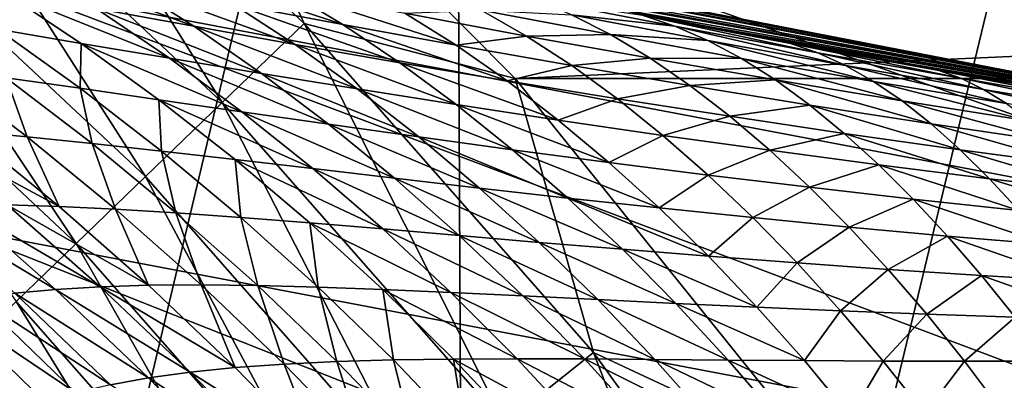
# Model space of a CAD drawing. Header units: metres. Extents: x -105 to 105, y -68 to 103.
# Tile 227 of 256: x -4.996 to -3.83, y 22.013 to 22.44. Entities that reach past the tile are written whole.
import ezdxf

# ---------------------------------------------------------------- set-up
doc = ezdxf.new("R2010")
doc.units = ezdxf.units.M
doc.layers.add('solid_FIT-BATH-150_SW0001', color=7, linetype='CONTINUOUS')
doc.layers.add('solid_FIT-BATH-150_SW0001_01', color=7, linetype='CONTINUOUS')

msp = doc.modelspace()

# ---------------------------------------------------------------- linework, layer by layer
at = {"layer": 'solid_FIT-BATH-150_SW0001'}
for points in [[(-3.410368, 22.298864, 43.296501), (-5.089828, 22.625893, 43.296501), (-4.931117, 24.387806, 43.296501)], [(-3.410368, 22.298864, 43.296501), (-4.931117, 24.387806, 43.296501), (-3.305647, 24.054239, 43.296501)], [(-5.363842, 23.522774, -17.098143), (-4.481039, 23.527409, -17.149679), (-5.343644, 19.89761, -16.369928)], [(-4.481039, 23.527409, -17.149679), (-4.464282, 19.901892, -16.419725), (-5.343644, 19.89761, -16.369928)], [(-4.481039, 23.527409, -17.149679), (-3.590696, 23.530645, -17.185349), (-4.464282, 19.901892, -16.419725)], [(-3.590696, 23.530645, -17.185349), (-3.577376, 19.904884, -16.454187), (-4.464282, 19.901892, -16.419725)], [(-4.956117, 22.729649, 17.939434), (-3.328689, 22.419733, 17.93647), (-4.910775, 22.939663, 18.328012)], [(-3.328689, 22.419733, 17.93647), (-3.298909, 22.632452, 18.324991), (-4.910775, 22.939663, 18.328012)], [(-5.125217, 22.689081, 72.748207), (-4.756099, 22.342155, 72.748207), (-5.0377, 22.791647, 72.784348)], [(-5.0377, 22.791647, 72.784348), (-4.65915, 22.435856, 72.784348), (-4.816203, 22.781504, 72.796501)], [(-4.756099, 22.342155, 72.748207), (-4.65915, 22.435856, 72.784348), (-5.0377, 22.791647, 72.784348)], [(-4.65915, 22.435856, 72.784348), (-4.409084, 22.370642, 72.796501), (-4.816203, 22.781504, 72.796501)], [(-5.010462, 22.47994, 17.577913), (-3.364504, 22.166777, 17.574993), (-4.956117, 22.729649, 17.939434)], [(-3.364504, 22.166777, 17.574993), (-3.328689, 22.419733, 17.93647), (-4.956117, 22.729649, 17.939434)], [(-5.207324, 22.592855, 72.689178), (-4.847055, 22.254248, 72.689178), (-5.125217, 22.689081, 72.748207)], [(-4.847055, 22.254248, 72.689178), (-4.756099, 22.342155, 72.748207), (-5.125217, 22.689081, 72.748207)], [(-5.016236, 22.608713, 59.065769), (-5.089828, 22.625893, 43.296501), (-3.410368, 22.298864, 43.296501)], [(-4.899478, 22.582026, 59.053059), (-5.016236, 22.608713, 59.065769), (-3.410368, 22.298864, 43.296501)], [(-5.281521, 22.505899, 72.60907), (-4.929249, 22.174809, 72.60907), (-5.207324, 22.592855, 72.689178)], [(-4.929249, 22.174809, 72.60907), (-4.847055, 22.254248, 72.689178), (-5.207324, 22.592855, 72.689178)], [(-4.839077, 22.56848, 59.047157), (-4.899478, 22.582026, 59.053059), (-3.410368, 22.298864, 43.296501)], [(-4.660655, 22.529491, 59.032101), (-4.839077, 22.56848, 59.047157), (-3.410368, 22.298864, 43.296501)], [(-4.55276, 22.506657, 59.024765), (-4.660655, 22.529491, 59.032101), (-3.410368, 22.298864, 43.296501)], [(-5.000179, 22.106255, 72.510307), (-4.929249, 22.174809, 72.60907), (-5.281521, 22.505899, 72.60907)], [(-4.789916, 22.432467, 59.630245), (-4.905575, 22.453753, 59.666615), (-4.993247, 22.508301, 59.608665)], [(-4.870875, 22.483892, 59.572388), (-4.789916, 22.432467, 59.630245), (-4.993247, 22.508301, 59.608665)], [(-4.613317, 22.434563, 59.505142), (-4.744063, 22.45924, 59.537865), (-4.818549, 22.503002, 59.475578)], [(-4.680893, 22.47538, 59.443813), (-4.613317, 22.434563, 59.505142), (-4.818549, 22.503002, 59.475578)], [(-4.479932, 22.49156, 59.020481), (-4.55276, 22.506657, 59.024765), (-3.410368, 22.298864, 43.296501)], [(-4.298849, 22.45512, 59.011707), (-4.479932, 22.49156, 59.020481), (-3.410368, 22.298864, 43.296501)], [(-5.073264, 22.193052, 17.247601), (-3.405991, 21.876125, 17.244709), (-5.010462, 22.47994, 17.577913)], [(-5.016402, 22.47455, 59.704277), (-4.923137, 22.41222, 59.756817), (-5.022358, 22.429029, 59.794868)], [(-4.818746, 22.394657, 59.71954), (-4.923137, 22.41222, 59.756817), (-5.016402, 22.47455, 59.704277)], [(-4.905575, 22.453753, 59.666615), (-4.818746, 22.394657, 59.71954), (-5.016402, 22.47455, 59.704277)], [(-3.405991, 21.876125, 17.244709), (-3.364504, 22.166777, 17.574993), (-5.010462, 22.47994, 17.577913)], [(-4.669869, 22.4109, 59.595299), (-4.789916, 22.432467, 59.630245), (-4.870875, 22.483892, 59.572388)], [(-4.744063, 22.45924, 59.537865), (-4.669869, 22.4109, 59.595299), (-4.870875, 22.483892, 59.572388)], [(-4.479114, 22.410051, 59.474239), (-4.613317, 22.434563, 59.505142), (-4.680893, 22.47538, 59.443813)], [(-4.539808, 22.447983, 59.414146), (-4.479114, 22.410051, 59.474239), (-4.680893, 22.47538, 59.443813)], [(-4.220078, 22.432661, 59.151352), (-4.342633, 22.446247, 59.235668), (-4.38852, 22.465439, 59.167458)], [(-4.258557, 22.445538, 59.082909), (-4.220078, 22.432661, 59.151352), (-4.38852, 22.465439, 59.167458)], [(-4.709629, 22.376581, 59.683228), (-4.818746, 22.394657, 59.71954), (-4.905575, 22.453753, 59.666615)], [(-4.789916, 22.432467, 59.630245), (-4.709629, 22.376581, 59.683228), (-4.905575, 22.453753, 59.666615)], [(-4.545909, 22.389265, 59.561863), (-4.669869, 22.4109, 59.595299), (-4.744063, 22.45924, 59.537865)], [(-4.613317, 22.434563, 59.505142), (-4.545909, 22.389265, 59.561863), (-4.744063, 22.45924, 59.537865)], [(-4.449439, 22.451653, 59.323811), (-4.395772, 22.42098, 59.386539), (-4.539808, 22.447983, 59.414146)], [(-4.296171, 22.422607, 59.300159), (-4.395772, 22.42098, 59.386539), (-4.449439, 22.451653, 59.323811)], [(-4.342633, 22.446247, 59.235668), (-4.296171, 22.422607, 59.300159), (-4.449439, 22.451653, 59.323811)], [(-4.180777, 22.432201, 59.007122), (-4.298849, 22.45512, 59.011707), (-3.410368, 22.298864, 43.296501)], [(-4.082876, 22.412123, 59.072395), (-4.258557, 22.445538, 59.082909), (-4.298849, 22.45512, 59.011707)], [(-4.082876, 22.412123, 59.072395), (-4.298849, 22.45512, 59.011707), (-4.180777, 22.432201, 59.007122)], [(-4.395772, 22.42098, 59.386539), (-4.479114, 22.410051, 59.474239), (-4.539808, 22.447983, 59.414146)], [(-4.180861, 22.415642, 59.216602), (-4.296171, 22.422607, 59.300159), (-4.342633, 22.446247, 59.235668)], [(-4.220078, 22.432661, 59.151352), (-4.180861, 22.415642, 59.216602), (-4.342633, 22.446247, 59.235668)], [(-4.0508, 22.401073, 59.137302), (-4.220078, 22.432661, 59.151352), (-4.258557, 22.445538, 59.082909)], [(-4.082876, 22.412123, 59.072395), (-4.0508, 22.401073, 59.137302), (-4.258557, 22.445538, 59.082909)], [(-5.022358, 22.429029, 59.794868), (-4.924332, 22.358923, 59.841724), (-5.012175, 22.371433, 59.87915)], [(-4.923137, 22.41222, 59.756817), (-4.924332, 22.358923, 59.841724), (-5.022358, 22.429029, 59.794868)], [(-4.596192, 22.358194, 59.648048), (-4.709629, 22.376581, 59.683228), (-4.789916, 22.432467, 59.630245)], [(-4.669869, 22.4109, 59.595299), (-4.596192, 22.358194, 59.648048), (-4.789916, 22.432467, 59.630245)], [(-4.756099, 22.342155, 72.748207), (-4.421952, 21.961432, 72.748207), (-4.65915, 22.435856, 72.784348)], [(-4.65915, 22.435856, 72.784348), (-4.316464, 22.045403, 72.784348), (-4.409084, 22.370642, 72.796501)], [(-4.421952, 21.961432, 72.748207), (-4.316464, 22.045403, 72.784348), (-4.65915, 22.435856, 72.784348)], [(-4.418474, 22.36775, 59.530003), (-4.545909, 22.389265, 59.561863), (-4.613317, 22.434563, 59.505142)], [(-4.479114, 22.410051, 59.474239), (-4.418474, 22.36775, 59.530003), (-4.613317, 22.434563, 59.505142)], [(-4.017989, 22.386086, 59.199455), (-4.180861, 22.415642, 59.216602), (-4.220078, 22.432661, 59.151352)], [(-4.0508, 22.401073, 59.137302), (-4.017989, 22.386086, 59.199455), (-4.220078, 22.432661, 59.151352)], [(-4.11596, 22.419901, 59.004971), (-4.180777, 22.432201, 59.007122), (-3.410368, 22.298864, 43.296501)], [(-4.11596, 22.419901, 59.004971), (-4.082876, 22.412123, 59.072395), (-4.180777, 22.432201, 59.007122)], [(-4.395772, 22.42098, 59.386539), (-4.341893, 22.38587, 59.445164), (-4.479114, 22.410051, 59.474239)], [(-4.296171, 22.422607, 59.300159), (-4.249279, 22.394547, 59.360886), (-4.395772, 22.42098, 59.386539)], [(-4.249279, 22.394547, 59.360886), (-4.341893, 22.38587, 59.445164), (-4.395772, 22.42098, 59.386539)], [(-4.141042, 22.39435, 59.278542), (-4.249279, 22.394547, 59.360886), (-4.296171, 22.422607, 59.300159)], [(-4.180861, 22.415642, 59.216602), (-4.141042, 22.39435, 59.278542), (-4.296171, 22.422607, 59.300159)], [(-3.984573, 22.367025, 59.258713), (-4.141042, 22.39435, 59.278542), (-4.180861, 22.415642, 59.216602)], [(-4.017989, 22.386086, 59.199455), (-3.984573, 22.367025, 59.258713), (-4.180861, 22.415642, 59.216602)], [(-3.935506, 22.386703, 59.000549), (-4.11596, 22.419901, 59.004971), (-3.410368, 22.298864, 43.296501)], [(-3.907288, 22.38018, 59.063728), (-4.082876, 22.412123, 59.072395), (-4.11596, 22.419901, 59.004971)], [(-3.907288, 22.38018, 59.063728), (-4.11596, 22.419901, 59.004971), (-3.935506, 22.386703, 59.000549)], [(-4.923137, 22.41222, 59.756817), (-4.831182, 22.345453, 59.804466), (-4.924332, 22.358923, 59.841724)], [(-4.733027, 22.331217, 59.767666), (-4.831182, 22.345453, 59.804466), (-4.923137, 22.41222, 59.756817)], [(-4.818746, 22.394657, 59.71954), (-4.733027, 22.331217, 59.767666), (-4.923137, 22.41222, 59.756817)], [(-4.478875, 22.339712, 59.614124), (-4.596192, 22.358194, 59.648048), (-4.669869, 22.4109, 59.595299)], [(-4.545909, 22.389265, 59.561863), (-4.478875, 22.339712, 59.614124), (-4.669869, 22.4109, 59.595299)], [(-4.341893, 22.38587, 59.445164), (-4.418474, 22.36775, 59.530003), (-4.479114, 22.410051, 59.474239)], [(-3.881267, 22.370796, 59.125004), (-4.0508, 22.401073, 59.137302), (-4.082876, 22.412123, 59.072395)], [(-3.907288, 22.38018, 59.063728), (-3.881267, 22.370796, 59.125004), (-4.082876, 22.412123, 59.072395)], [(-4.630264, 22.316454, 59.731544), (-4.733027, 22.331217, 59.767666), (-4.818746, 22.394657, 59.71954)], [(-4.709629, 22.376581, 59.683228), (-4.630264, 22.316454, 59.731544), (-4.818746, 22.394657, 59.71954)], [(-4.249279, 22.394547, 59.360886), (-4.202104, 22.362188, 59.417862), (-4.341893, 22.38587, 59.445164)], [(-4.100755, 22.368805, 59.337105), (-4.202104, 22.362188, 59.417862), (-4.249279, 22.394547, 59.360886)], [(-4.141042, 22.39435, 59.278542), (-4.100755, 22.368805, 59.337105), (-4.249279, 22.394547, 59.360886)], [(-3.950672, 22.343906, 59.314999), (-4.100755, 22.368805, 59.337105), (-4.141042, 22.39435, 59.278542)], [(-3.984573, 22.367025, 59.258713), (-3.950672, 22.343906, 59.314999), (-4.141042, 22.39435, 59.278542)], [(-3.854547, 22.357695, 59.183964), (-4.017989, 22.386086, 59.199455), (-4.0508, 22.401073, 59.137302)], [(-3.881267, 22.370796, 59.125004), (-3.854547, 22.357695, 59.183964), (-4.0508, 22.401073, 59.137302)], [(-5.094447, 22.382778, 59.916431), (-4.98726, 22.301458, 59.95607), (-5.058768, 22.308088, 59.991131)], [(-5.012175, 22.371433, 59.87915), (-4.98726, 22.301458, 59.95607), (-5.094447, 22.382778, 59.916431)], [(-4.358077, 22.321318, 59.581562), (-4.478875, 22.339712, 59.614124), (-4.545909, 22.389265, 59.561863)], [(-4.418474, 22.36775, 59.530003), (-4.358077, 22.321318, 59.581562), (-4.545909, 22.389265, 59.561863)], [(-4.341893, 22.38587, 59.445164), (-4.287966, 22.346518, 59.499763), (-4.418474, 22.36775, 59.530003)], [(-4.202104, 22.362188, 59.417862), (-4.287966, 22.346518, 59.499763), (-4.341893, 22.38587, 59.445164)], [(-3.827245, 22.340748, 59.240456), (-3.984573, 22.367025, 59.258713), (-4.017989, 22.386086, 59.199455)], [(-3.854547, 22.357695, 59.183964), (-3.827245, 22.340748, 59.240456), (-4.017989, 22.386086, 59.199455)], [(-3.782251, 22.359715, 58.998135), (-3.935506, 22.386703, 59.000549), (-3.410368, 22.298864, 43.296501)], [(-3.732358, 22.349792, 59.056751), (-3.907288, 22.38018, 59.063728), (-3.935506, 22.386703, 59.000549)], [(-3.732358, 22.349792, 59.056751), (-3.935506, 22.386703, 59.000549), (-3.782251, 22.359715, 58.998135)], [(-5.012175, 22.371433, 59.87915), (-4.910351, 22.293541, 59.920219), (-4.98726, 22.301458, 59.95607)], [(-4.924332, 22.358923, 59.841724), (-4.910351, 22.293541, 59.920219), (-5.012175, 22.371433, 59.87915)], [(-4.523265, 22.301363, 59.696304), (-4.630264, 22.316454, 59.731544), (-4.709629, 22.376581, 59.683228)], [(-4.596192, 22.358194, 59.648048), (-4.523265, 22.301363, 59.696304), (-4.709629, 22.376581, 59.683228)], [(-4.316464, 22.045403, 72.784348), (-4.046856, 21.919493, 72.796501), (-4.409084, 22.370642, 72.796501)], [(-3.712, 22.341896, 59.114334), (-3.881267, 22.370796, 59.125004), (-3.907288, 22.38018, 59.063728)], [(-3.732358, 22.349792, 59.056751), (-3.712, 22.341896, 59.114334), (-3.907288, 22.38018, 59.063728)], [(-3.691009, 22.330528, 59.170033), (-3.854547, 22.357695, 59.183964), (-3.881267, 22.370796, 59.125004)], [(-3.712, 22.341896, 59.114334), (-3.691009, 22.330528, 59.170033), (-3.881267, 22.370796, 59.125004)], [(-4.924332, 22.358923, 59.841724), (-4.828133, 22.284468, 59.883911), (-4.910351, 22.293541, 59.920219)], [(-4.831182, 22.345453, 59.804466), (-4.828133, 22.284468, 59.883911), (-4.924332, 22.358923, 59.841724)], [(-4.412428, 22.286154, 59.662106), (-4.523265, 22.301363, 59.696304), (-4.596192, 22.358194, 59.648048)], [(-4.478875, 22.339712, 59.614124), (-4.412428, 22.286154, 59.662106), (-4.596192, 22.358194, 59.648048)], [(-4.287966, 22.346518, 59.499763), (-4.358077, 22.321318, 59.581562), (-4.418474, 22.36775, 59.530003)], [(-4.202104, 22.362188, 59.417862), (-4.154797, 22.325739, 59.471138), (-4.287966, 22.346518, 59.499763)], [(-4.100755, 22.368805, 59.337105), (-4.060133, 22.339134, 59.392284), (-4.202104, 22.362188, 59.417862)], [(-4.060133, 22.339134, 59.392284), (-4.154797, 22.325739, 59.471138), (-4.202104, 22.362188, 59.417862)], [(-3.916407, 22.316853, 59.368282), (-4.060133, 22.339134, 59.392284), (-4.100755, 22.368805, 59.337105)], [(-3.950672, 22.343906, 59.314999), (-3.916407, 22.316853, 59.368282), (-4.100755, 22.368805, 59.337105)], [(-3.799468, 22.319965, 59.29438), (-3.950672, 22.343906, 59.314999), (-3.984573, 22.367025, 59.258713)], [(-3.827245, 22.340748, 59.240456), (-3.799468, 22.319965, 59.29438), (-3.984573, 22.367025, 59.258713)], [(-3.669491, 22.315571, 59.223682), (-3.827245, 22.340748, 59.240456), (-3.854547, 22.357695, 59.183964)], [(-3.691009, 22.330528, 59.170033), (-3.669491, 22.315571, 59.223682), (-3.854547, 22.357695, 59.183964)], [(-4.287966, 22.346518, 59.499763), (-4.234164, 22.303169, 59.550446), (-4.358077, 22.321318, 59.581562)], [(-4.154797, 22.325739, 59.471138), (-4.234164, 22.303169, 59.550446), (-4.287966, 22.346518, 59.499763)], [(-4.847055, 22.254248, 72.689178), (-4.520919, 21.882652, 72.689178), (-4.756099, 22.342155, 72.748207)], [(-4.831182, 22.345453, 59.804466), (-4.740826, 22.274439, 59.847473), (-4.828133, 22.284468, 59.883911)], [(-4.648689, 22.263641, 59.81123), (-4.740826, 22.274439, 59.847473), (-4.831182, 22.345453, 59.804466)], [(-4.733027, 22.331217, 59.767666), (-4.648689, 22.263641, 59.81123), (-4.831182, 22.345453, 59.804466)], [(-4.520919, 21.882652, 72.689178), (-4.421952, 21.961432, 72.748207), (-4.756099, 22.342155, 72.748207)], [(-4.298117, 22.271009, 59.629078), (-4.412428, 22.286154, 59.662106), (-4.478875, 22.339712, 59.614124)], [(-4.358077, 22.321318, 59.581562), (-4.298117, 22.271009, 59.629078), (-4.478875, 22.339712, 59.614124)], [(-4.060133, 22.339134, 59.392284), (-4.01931, 22.305532, 59.444111), (-4.154797, 22.325739, 59.471138)], [(-3.881894, 22.286055, 59.418571), (-4.01931, 22.305532, 59.444111), (-4.060133, 22.339134, 59.392284)], [(-3.916407, 22.316853, 59.368282), (-3.881894, 22.286055, 59.418571), (-4.060133, 22.339134, 59.392284)], [(-3.771323, 22.295464, 59.345695), (-3.916407, 22.316853, 59.368282), (-3.950672, 22.343906, 59.314999)], [(-3.799468, 22.319965, 59.29438), (-3.771323, 22.295464, 59.345695), (-3.950672, 22.343906, 59.314999)], [(-4.552077, 22.25231, 59.775425), (-4.648689, 22.263641, 59.81123), (-4.733027, 22.331217, 59.767666)], [(-4.630264, 22.316454, 59.731544), (-4.552077, 22.25231, 59.775425), (-4.733027, 22.331217, 59.767666)], [(-4.154797, 22.325739, 59.471138), (-4.10751, 22.285439, 59.520802), (-4.234164, 22.303169, 59.550446)], [(-4.01931, 22.305532, 59.444111), (-4.10751, 22.285439, 59.520802), (-4.154797, 22.325739, 59.471138)], [(-4.949427, 22.218885, 60.024883), (-5.011049, 22.220638, 60.057076), (-5.124843, 22.313313, 60.025177)], [(-5.058768, 22.308088, 59.991131), (-4.949427, 22.218885, 60.024883), (-5.124843, 22.313313, 60.025177)], [(-4.451324, 22.240639, 59.740284), (-4.552077, 22.25231, 59.775425), (-4.630264, 22.316454, 59.731544)], [(-4.523265, 22.301363, 59.696304), (-4.451324, 22.240639, 59.740284), (-4.630264, 22.316454, 59.731544)], [(-4.234164, 22.303169, 59.550446), (-4.298117, 22.271009, 59.629078), (-4.358077, 22.321318, 59.581562)], [(-3.742909, 22.267426, 59.394382), (-3.881894, 22.286055, 59.418571), (-3.916407, 22.316853, 59.368282)], [(-3.771323, 22.295464, 59.345695), (-3.742909, 22.267426, 59.394382), (-3.916407, 22.316853, 59.368282)], [(-4.98726, 22.301458, 59.95607), (-4.949427, 22.218885, 60.024883), (-5.058768, 22.308088, 59.991131)], [(-4.98726, 22.301458, 59.95607), (-4.882713, 22.215759, 59.991421), (-4.949427, 22.218885, 60.024883)], [(-4.910351, 22.293541, 59.920219), (-4.882713, 22.215759, 59.991421), (-4.98726, 22.301458, 59.95607)], [(-4.346786, 22.228838, 59.705997), (-4.451324, 22.240639, 59.740284), (-4.523265, 22.301363, 59.696304)], [(-4.412428, 22.286154, 59.662106), (-4.346786, 22.228838, 59.705997), (-4.523265, 22.301363, 59.696304)], [(-4.234164, 22.303169, 59.550446), (-4.180663, 22.256086, 59.597347), (-4.298117, 22.271009, 59.629078)], [(-4.10751, 22.285439, 59.520802), (-4.180663, 22.256086, 59.597347), (-4.234164, 22.303169, 59.550446)], [(-4.01931, 22.305532, 59.444111), (-3.978423, 22.26825, 59.492649), (-4.10751, 22.285439, 59.520802)], [(-3.847252, 22.251753, 59.465904), (-3.978423, 22.26825, 59.492649), (-4.01931, 22.305532, 59.444111)], [(-3.881894, 22.286055, 59.418571), (-3.847252, 22.251753, 59.465904), (-4.01931, 22.305532, 59.444111)], [(-4.910351, 22.293541, 59.920219), (-4.810906, 22.21137, 59.956905), (-4.882713, 22.215759, 59.991421)], [(-4.828133, 22.284468, 59.883911), (-4.810906, 22.21137, 59.956905), (-4.910351, 22.293541, 59.920219)], [(-4.828133, 22.284468, 59.883911), (-4.734059, 22.205845, 59.921684), (-4.810906, 22.21137, 59.956905)], [(-4.740826, 22.274439, 59.847473), (-4.734059, 22.205845, 59.921684), (-4.828133, 22.284468, 59.883911)], [(-4.238792, 22.217083, 59.672726), (-4.346786, 22.228838, 59.705997), (-4.412428, 22.286154, 59.662106)], [(-4.298117, 22.271009, 59.629078), (-4.238792, 22.217083, 59.672726), (-4.412428, 22.286154, 59.662106)], [(-4.10751, 22.285439, 59.520802), (-4.0604, 22.241558, 59.566967), (-4.180663, 22.256086, 59.597347)], [(-3.978423, 22.26825, 59.492649), (-4.0604, 22.241558, 59.566967), (-4.10751, 22.285439, 59.520802)], [(-3.714328, 22.236078, 59.44046), (-3.847252, 22.251753, 59.465904), (-3.881894, 22.286055, 59.418571)], [(-3.742909, 22.267426, 59.394382), (-3.714328, 22.236078, 59.44046), (-3.881894, 22.286055, 59.418571)], [(-4.740826, 22.274439, 59.847473), (-4.652352, 22.199371, 59.886097), (-4.734059, 22.205845, 59.921684)], [(-4.566003, 22.192137, 59.850479), (-4.652352, 22.199371, 59.886097), (-4.740826, 22.274439, 59.847473)], [(-4.648689, 22.263641, 59.81123), (-4.566003, 22.192137, 59.850479), (-4.740826, 22.274439, 59.847473)], [(-4.180663, 22.256086, 59.597347), (-4.238792, 22.217083, 59.672726), (-4.298117, 22.271009, 59.629078)], [(-3.978423, 22.26825, 59.492649), (-3.937608, 22.227545, 59.537987), (-4.0604, 22.241558, 59.566967)], [(-3.812602, 22.214205, 59.510353), (-3.937608, 22.227545, 59.537987), (-3.978423, 22.26825, 59.492649)], [(-3.847252, 22.251753, 59.465904), (-3.812602, 22.214205, 59.510353), (-3.978423, 22.26825, 59.492649)], [(-4.929249, 22.174809, 72.60907), (-4.610352, 21.81146, 72.60907), (-4.847055, 22.254248, 72.689178)], [(-4.610352, 21.81146, 72.60907), (-4.520919, 21.882652, 72.689178), (-4.847055, 22.254248, 72.689178)], [(-4.475323, 22.184368, 59.815098), (-4.566003, 22.192137, 59.850479), (-4.648689, 22.263641, 59.81123)], [(-4.552077, 22.25231, 59.775425), (-4.475323, 22.184368, 59.815098), (-4.648689, 22.263641, 59.81123)], [(-4.180663, 22.256086, 59.597347), (-4.127639, 22.205534, 59.640621), (-4.238792, 22.217083, 59.672726)], [(-4.0604, 22.241558, 59.566967), (-4.127639, 22.205534, 59.640621), (-4.180663, 22.256086, 59.597347)], [(-4.380604, 22.176254, 59.780205), (-4.475323, 22.184368, 59.815098), (-4.552077, 22.25231, 59.775425)], [(-4.451324, 22.240639, 59.740284), (-4.380604, 22.176254, 59.780205), (-4.552077, 22.25231, 59.775425)], [(-4.0604, 22.241558, 59.566967), (-4.013628, 22.194361, 59.609764), (-4.127639, 22.205534, 59.640621)], [(-3.937608, 22.227545, 59.537987), (-4.013628, 22.194361, 59.609764), (-4.0604, 22.241558, 59.566967)], [(-3.68568, 22.201666, 59.483967), (-3.812602, 22.214205, 59.510353), (-3.847252, 22.251753, 59.465904)], [(-3.714328, 22.236078, 59.44046), (-3.68568, 22.201666, 59.483967), (-3.847252, 22.251753, 59.465904)], [(-4.282166, 22.168001, 59.746006), (-4.380604, 22.176254, 59.780205), (-4.451324, 22.240639, 59.740284)], [(-4.346786, 22.228838, 59.705997), (-4.282166, 22.168001, 59.746006), (-4.451324, 22.240639, 59.740284)], [(-5.067685, 22.22098, 60.087975), (-4.953536, 22.120361, 60.114422), (-5.119441, 22.219887, 60.117954)], [(-4.953536, 22.120361, 60.114422), (-5.001829, 22.115797, 60.142414), (-5.119441, 22.219887, 60.117954)], [(-4.900732, 22.123543, 60.085335), (-4.953536, 22.120361, 60.114422), (-5.067685, 22.22098, 60.087975)], [(-5.011049, 22.220638, 60.057076), (-4.900732, 22.123543, 60.085335), (-5.067685, 22.22098, 60.087975)], [(-4.843297, 22.125359, 60.054775), (-4.900732, 22.123543, 60.085335), (-5.011049, 22.220638, 60.057076)], [(-4.949427, 22.218885, 60.024883), (-4.843297, 22.125359, 60.054775), (-5.011049, 22.220638, 60.057076)], [(-4.882713, 22.215759, 59.991421), (-4.843297, 22.125359, 60.054775), (-4.949427, 22.218885, 60.024883)], [(-4.180303, 22.159786, 59.712688), (-4.282166, 22.168001, 59.746006), (-4.346786, 22.228838, 59.705997)], [(-4.238792, 22.217083, 59.672726), (-4.180303, 22.159786, 59.712688), (-4.346786, 22.228838, 59.705997)], [(-3.937608, 22.227545, 59.537987), (-3.897008, 22.183683, 59.580231), (-4.013628, 22.194361, 59.609764)], [(-3.778063, 22.173664, 59.551991), (-3.897008, 22.183683, 59.580231), (-3.937608, 22.227545, 59.537987)], [(-3.812602, 22.214205, 59.510353), (-3.778063, 22.173664, 59.551991), (-3.937608, 22.227545, 59.537987)], [(-4.882713, 22.215759, 59.991421), (-4.78111, 22.125839, 60.022747), (-4.843297, 22.125359, 60.054775)], [(-4.810906, 22.21137, 59.956905), (-4.78111, 22.125839, 60.022747), (-4.882713, 22.215759, 59.991421)], [(-4.810906, 22.21137, 59.956905), (-4.714138, 22.12509, 59.989483), (-4.78111, 22.125839, 60.022747)], [(-4.734059, 22.205845, 59.921684), (-4.714138, 22.12509, 59.989483), (-4.810906, 22.21137, 59.956905)], [(-4.734059, 22.205845, 59.921684), (-4.642402, 22.123228, 59.955311), (-4.714138, 22.12509, 59.989483)], [(-4.652352, 22.199371, 59.886097), (-4.642402, 22.123228, 59.955311), (-4.734059, 22.205845, 59.921684)], [(-4.127639, 22.205534, 59.640621), (-4.180303, 22.159786, 59.712688), (-4.238792, 22.217083, 59.672726)], [(-4.652352, 22.199371, 59.886097), (-4.566042, 22.12044, 59.920593), (-4.642402, 22.123228, 59.955311)], [(-4.485235, 22.116901, 59.885662), (-4.566042, 22.12044, 59.920593), (-4.652352, 22.199371, 59.886097)], [(-4.566003, 22.192137, 59.850479), (-4.485235, 22.116901, 59.885662), (-4.652352, 22.199371, 59.886097)], [(-4.127639, 22.205534, 59.640621), (-4.075275, 22.15176, 59.680428), (-4.180303, 22.159786, 59.712688)], [(-4.013628, 22.194361, 59.609764), (-4.075275, 22.15176, 59.680428), (-4.127639, 22.205534, 59.640621)], [(-4.013628, 22.194361, 59.609764), (-3.967355, 22.144094, 59.649334), (-4.075275, 22.15176, 59.680428)], [(-3.897008, 22.183683, 59.580231), (-3.967355, 22.144094, 59.649334), (-4.013628, 22.194361, 59.609764)], [(-5.143912, 21.871767, 16.952375), (-3.452749, 21.5506, 16.949495), (-5.073264, 22.193052, 17.247601)], [(-3.452749, 21.5506, 16.949495), (-3.405991, 21.876125, 17.244709), (-5.073264, 22.193052, 17.247601)], [(-4.400251, 22.112833, 59.850807), (-4.485235, 22.116901, 59.885662), (-4.566003, 22.192137, 59.850479)], [(-4.475323, 22.184368, 59.815098), (-4.400251, 22.112833, 59.850807), (-4.566003, 22.192137, 59.850479)], [(-4.311342, 22.108423, 59.816288), (-4.400251, 22.112833, 59.850807), (-4.475323, 22.184368, 59.815098)], [(-4.380604, 22.176254, 59.780205), (-4.311342, 22.108423, 59.816288), (-4.475323, 22.184368, 59.815098)], [(-3.897008, 22.183683, 59.580231), (-3.856764, 22.136909, 59.619499), (-3.967355, 22.144094, 59.649334)], [(-3.74376, 22.130369, 59.590908), (-3.856764, 22.136909, 59.619499), (-3.897008, 22.183683, 59.580231)], [(-3.778063, 22.173664, 59.551991), (-3.74376, 22.130369, 59.590908), (-3.897008, 22.183683, 59.580231)], [(-5.000179, 22.106255, 72.510307), (-4.687529, 21.750025, 72.510307), (-4.929249, 22.174809, 72.60907)], [(-4.687529, 21.750025, 72.510307), (-4.610352, 21.81146, 72.60907), (-4.929249, 22.174809, 72.60907)], [(-4.218788, 22.103867, 59.782333), (-4.311342, 22.108423, 59.816288), (-4.380604, 22.176254, 59.780205)], [(-4.282166, 22.168001, 59.746006), (-4.218788, 22.103867, 59.782333), (-4.380604, 22.176254, 59.780205)], [(-4.122847, 22.099337, 59.749153), (-4.218788, 22.103867, 59.782333), (-4.282166, 22.168001, 59.746006)], [(-4.180303, 22.159786, 59.712688), (-4.122847, 22.099337, 59.749153), (-4.282166, 22.168001, 59.746006)], [(-4.075275, 22.15176, 59.680428), (-4.122847, 22.099337, 59.749153), (-4.180303, 22.159786, 59.712688)], [(-4.075275, 22.15176, 59.680428), (-4.023752, 22.094988, 59.716938), (-4.122847, 22.099337, 59.749153)], [(-3.967355, 22.144094, 59.649334), (-4.023752, 22.094988, 59.716938), (-4.075275, 22.15176, 59.680428)], [(-3.967355, 22.144094, 59.649334), (-3.921744, 22.090982, 59.685822), (-4.023752, 22.094988, 59.716938)], [(-3.856764, 22.136909, 59.619499), (-3.921744, 22.090982, 59.685822), (-3.967355, 22.144094, 59.649334)], [(-3.856764, 22.136909, 59.619499), (-3.81702, 22.087442, 59.655907), (-3.921744, 22.090982, 59.685822)], [(-3.709819, 22.084532, 59.627201), (-3.81702, 22.087442, 59.655907), (-3.856764, 22.136909, 59.619499)], [(-3.74376, 22.130369, 59.590908), (-3.709819, 22.084532, 59.627201), (-3.856764, 22.136909, 59.619499)], [(-4.843297, 22.125359, 60.054775), (-4.740669, 22.027664, 60.081051), (-4.900732, 22.123543, 60.085335)], [(-4.78111, 22.125839, 60.022747), (-4.740669, 22.027664, 60.081051), (-4.843297, 22.125359, 60.054775)], [(-4.78111, 22.125839, 60.022747), (-4.68274, 22.031862, 60.050316), (-4.740669, 22.027664, 60.081051)], [(-4.714138, 22.12509, 59.989483), (-4.68274, 22.031862, 60.050316), (-4.78111, 22.125839, 60.022747)], [(-4.714138, 22.12509, 59.989483), (-4.620332, 22.03487, 60.018204), (-4.68274, 22.031862, 60.050316)], [(-4.642402, 22.123228, 59.955311), (-4.620332, 22.03487, 60.018204), (-4.714138, 22.12509, 59.989483)], [(-5.001829, 22.115797, 60.142414), (-4.888457, 22.00725, 60.164131), (-5.045714, 22.109877, 60.17025)], [(-4.953536, 22.120361, 60.114422), (-4.843398, 22.015377, 60.137768), (-5.001829, 22.115797, 60.142414)], [(-4.843398, 22.015377, 60.137768), (-4.888457, 22.00725, 60.164131), (-5.001829, 22.115797, 60.142414)], [(-4.900732, 22.123543, 60.085335), (-4.794177, 22.022177, 60.110203), (-4.953536, 22.120361, 60.114422)], [(-4.794177, 22.022177, 60.110203), (-4.843398, 22.015377, 60.137768), (-4.953536, 22.120361, 60.114422)], [(-4.740669, 22.027664, 60.081051), (-4.794177, 22.022177, 60.110203), (-4.900732, 22.123543, 60.085335)], [(-4.642402, 22.123228, 59.955311), (-4.55344, 22.036798, 59.985054), (-4.620332, 22.03487, 60.018204)], [(-4.566042, 22.12044, 59.920593), (-4.55344, 22.036798, 59.985054), (-4.642402, 22.123228, 59.955311)], [(-4.566042, 22.12044, 59.920593), (-4.482163, 22.037825, 59.951214), (-4.55344, 22.036798, 59.985054)], [(-4.406644, 22.03812, 59.917023), (-4.482163, 22.037825, 59.951214), (-4.566042, 22.12044, 59.920593)], [(-4.485235, 22.116901, 59.885662), (-4.406644, 22.03812, 59.917023), (-4.566042, 22.12044, 59.920593)], [(-4.327106, 22.037897, 59.882778), (-4.406644, 22.03812, 59.917023), (-4.485235, 22.116901, 59.885662)], [(-4.400251, 22.112833, 59.850807), (-4.327106, 22.037897, 59.882778), (-4.485235, 22.116901, 59.885662)], [(-4.243764, 22.037333, 59.848751), (-4.327106, 22.037897, 59.882778), (-4.400251, 22.112833, 59.850807)], [(-4.311342, 22.108423, 59.816288), (-4.243764, 22.037333, 59.848751), (-4.400251, 22.112833, 59.850807)], [(-5.045714, 22.109877, 60.17025), (-4.929454, 21.997826, 60.190224), (-5.085159, 22.102596, 60.199657)], [(-5.085159, 22.102596, 60.199657), (-4.966343, 21.987108, 60.217751), (-4.998848, 21.975067, 60.249321)], [(-4.929454, 21.997826, 60.190224), (-4.966343, 21.987108, 60.217751), (-5.085159, 22.102596, 60.199657)], [(-5.057685, 22.050676, 72.395897), (-4.7501, 21.700216, 72.395897), (-5.000179, 22.106255, 72.510307)], [(-4.888457, 22.00725, 60.164131), (-4.929454, 21.997826, 60.190224), (-5.045714, 22.109877, 60.17025)], [(-4.7501, 21.700216, 72.395897), (-4.687529, 21.750025, 72.510307), (-5.000179, 22.106255, 72.510307)], [(-4.156862, 22.036621, 59.815182), (-4.243764, 22.037333, 59.848751), (-4.311342, 22.108423, 59.816288)], [(-4.218788, 22.103867, 59.782333), (-4.156862, 22.036621, 59.815182), (-4.311342, 22.108423, 59.816288)], [(-4.066621, 22.035931, 59.782299), (-4.156862, 22.036621, 59.815182), (-4.218788, 22.103867, 59.782333)], [(-4.122847, 22.099337, 59.749153), (-4.066621, 22.035931, 59.782299), (-4.218788, 22.103867, 59.782333)], [(-4.023752, 22.094988, 59.716938), (-4.066621, 22.035931, 59.782299), (-4.122847, 22.099337, 59.749153)], [(-4.023752, 22.094988, 59.716938), (-3.973248, 22.035404, 59.750309), (-4.066621, 22.035931, 59.782299)], [(-3.921744, 22.090982, 59.685822), (-3.973248, 22.035404, 59.750309), (-4.023752, 22.094988, 59.716938)], [(-3.921744, 22.090982, 59.685822), (-3.876956, 22.03521, 59.71936), (-3.973248, 22.035404, 59.750309)], [(-3.81702, 22.087442, 59.655907), (-3.876956, 22.03521, 59.71936), (-3.921744, 22.090982, 59.685822)], [(-3.81702, 22.087442, 59.655907), (-3.777923, 22.035463, 59.689571), (-3.876956, 22.03521, 59.71936)], [(-5.100017, 22.009764, 72.269333), (-4.79616, 21.663551, 72.269333), (-5.057685, 22.050676, 72.395897)], [(-4.79616, 21.663551, 72.269333), (-4.7501, 21.700216, 72.395897), (-5.057685, 22.050676, 72.395897)], [(-4.421952, 21.961432, 72.748207), (-4.125854, 21.550419, 72.748207), (-4.316464, 22.045403, 72.784348)], [(-4.316464, 22.045403, 72.784348), (-4.0128, 21.623888, 72.784348), (-4.046856, 21.919493, 72.796501)], [(-4.125854, 21.550419, 72.748207), (-4.0128, 21.623888, 72.784348), (-4.316464, 22.045403, 72.784348)], [(-4.68274, 22.031862, 60.050316), (-4.641811, 21.925976, 60.10397), (-4.740669, 22.027664, 60.081051)], [(-4.620332, 22.03487, 60.018204), (-4.587872, 21.934002, 60.074375), (-4.68274, 22.031862, 60.050316)], [(-4.68274, 22.031862, 60.050316), (-4.587872, 21.934002, 60.074375), (-4.641811, 21.925976, 60.10397)], [(-4.55344, 22.036798, 59.985054), (-4.529757, 21.940884, 60.043335), (-4.620332, 22.03487, 60.018204)], [(-4.620332, 22.03487, 60.018204), (-4.529757, 21.940884, 60.043335), (-4.587872, 21.934002, 60.074375)], [(-4.482163, 22.037825, 59.951214), (-4.467434, 21.946726, 60.011162), (-4.55344, 22.036798, 59.985054)], [(-4.55344, 22.036798, 59.985054), (-4.467434, 21.946726, 60.011162), (-4.529757, 21.940884, 60.043335)], [(-4.406644, 22.03812, 59.917023), (-4.330472, 21.955965, 59.944798), (-4.482163, 22.037825, 59.951214)], [(-4.482163, 22.037825, 59.951214), (-4.400971, 21.9517, 59.978203), (-4.467434, 21.946726, 60.011162)], [(-4.330472, 21.955965, 59.944798), (-4.400971, 21.9517, 59.978203), (-4.482163, 22.037825, 59.951214)], [(-4.256119, 21.959726, 59.911232), (-4.330472, 21.955965, 59.944798), (-4.406644, 22.03812, 59.917023)], [(-4.327106, 22.037897, 59.882778), (-4.256119, 21.959726, 59.911232), (-4.406644, 22.03812, 59.917023)], [(-4.178091, 21.963154, 59.877796), (-4.256119, 21.959726, 59.911232), (-4.327106, 22.037897, 59.882778)], [(-4.243764, 22.037333, 59.848751), (-4.178091, 21.963154, 59.877796), (-4.327106, 22.037897, 59.882778)], [(-4.096592, 21.966433, 59.844738), (-4.178091, 21.963154, 59.877796), (-4.243764, 22.037333, 59.848751)], [(-4.156862, 22.036621, 59.815182), (-4.096592, 21.966433, 59.844738), (-4.243764, 22.037333, 59.848751)], [(-4.011815, 21.969725, 59.812298), (-4.096592, 21.966433, 59.844738), (-4.156862, 22.036621, 59.815182)], [(-4.066621, 22.035931, 59.782299), (-4.011815, 21.969725, 59.812298), (-4.156862, 22.036621, 59.815182)], [(-3.973248, 22.035404, 59.750309), (-4.011815, 21.969725, 59.812298), (-4.066621, 22.035931, 59.782299)], [(-3.973248, 22.035404, 59.750309), (-3.923938, 21.973169, 59.780689), (-4.011815, 21.969725, 59.812298)], [(-3.876956, 22.03521, 59.71936), (-3.923938, 21.973169, 59.780689), (-3.973248, 22.035404, 59.750309)], [(-3.876956, 22.03521, 59.71936), (-3.83315, 21.976927, 59.75008), (-3.923938, 21.973169, 59.780689)], [(-3.777923, 22.035463, 59.689571), (-3.83315, 21.976927, 59.75008), (-3.876956, 22.03521, 59.71936)], [(-3.777923, 22.035463, 59.689571), (-3.739614, 21.981112, 59.720592), (-3.83315, 21.976927, 59.75008)], [(-4.794177, 22.022177, 60.110203), (-4.69165, 21.916716, 60.131916), (-4.843398, 22.015377, 60.137768)], [(-4.740669, 22.027664, 60.081051), (-4.641811, 21.925976, 60.10397), (-4.794177, 22.022177, 60.110203)], [(-4.641811, 21.925976, 60.10397), (-4.69165, 21.916716, 60.131916), (-4.794177, 22.022177, 60.110203)], [(-4.843398, 22.015377, 60.137768), (-4.737531, 21.906197, 60.15823), (-4.888457, 22.00725, 60.164131)], [(-4.69165, 21.916716, 60.131916), (-4.737531, 21.906197, 60.15823), (-4.843398, 22.015377, 60.137768)]]:
    msp.add_3dface(points, dxfattribs=at)
at = {"layer": 'solid_FIT-BATH-150_SW0001_01'}
for points in [[(-4.816203, 22.781504, 72.796501), (-4.409084, 22.370642, 72.796501), (4.816201, 22.781502, 72.796501)], [(-4.409084, 22.370642, 72.796501), (4.409082, 22.37064, 72.796501), (4.816201, 22.781502, 72.796501)], [(-4.409084, 22.370642, 72.796501), (-4.046856, 21.919493, 72.796501), (4.409082, 22.37064, 72.796501)], [(-4.046856, 21.919493, 72.796501), (4.046855, 21.919493, 72.796501), (4.409082, 22.37064, 72.796501)]]:
    msp.add_3dface(points, dxfattribs=at)

doc.saveas('drawing.dxf')
